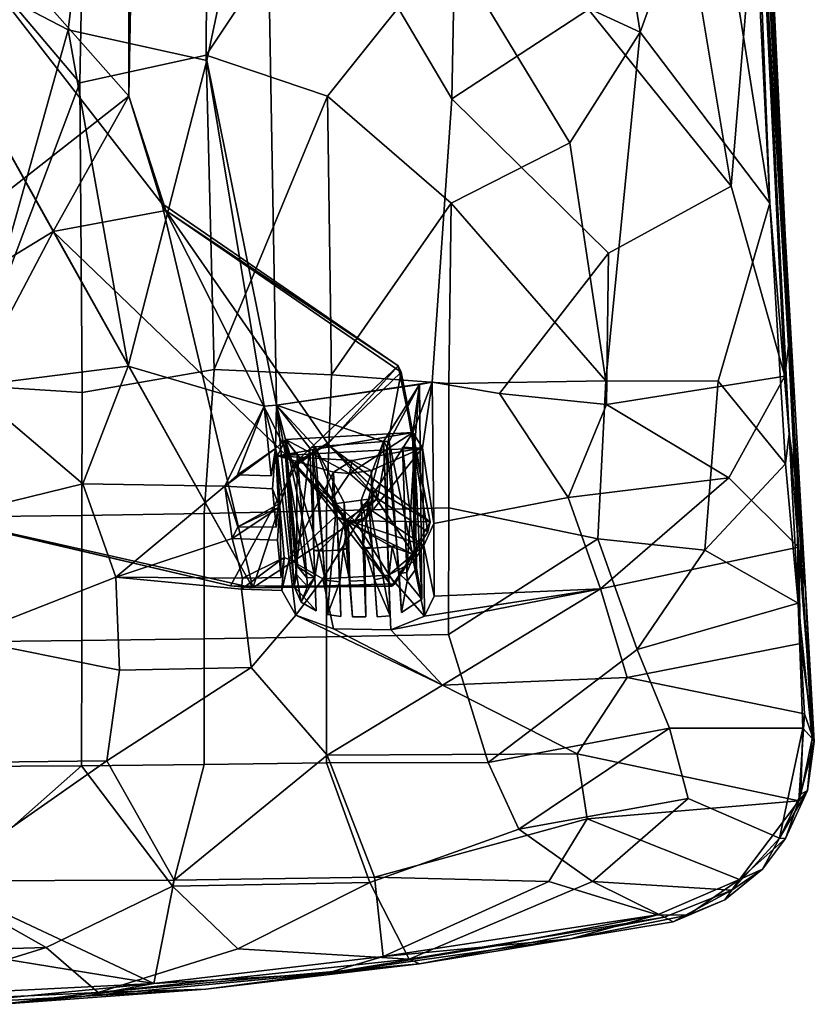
# Model space of a CAD drawing. Header units: millimetres. Extents: x -31 to 2906, y -30 to 542.
# Tile 22 of 54: x 908 to 1072, y 6 to 209. Entities that reach past the tile are written whole.
import ezdxf

# ---------------------------------------------------------------- set-up
doc = ezdxf.new("R2010")
doc.units = ezdxf.units.MM
doc.layers.add('Layer 01', color=7, linetype='Continuous', true_color=0x000000)

msp = doc.modelspace()

# ---------------------------------------------------------------- linework, layer by layer
at = {"layer": 'Layer 01'}
for points in [[(1056.64, 315.62, 450.3), (1067.98, 111.88, 457.97), (1057.32, 320.74, 448.92)], [(1057.32, 320.74, 448.92), (1067.98, 111.88, 457.97), (1065.52, 164.3, 453.43)], [(1065.52, 164.3, 453.43), (1058.45, 312.45, 445.5), (1057.32, 320.74, 448.92)], [(1056.64, 315.62, 450.3), (1055.44, 311.35, 450.59), (1062.42, 170.83, 457.17)], [(1066.39, 123.46, 459.01), (1056.64, 315.62, 450.3), (1062.42, 170.83, 457.17)], [(1056.64, 315.62, 450.3), (1066.39, 123.46, 459.01), (1067.98, 111.88, 457.97)], [(1058.45, 312.45, 445.5), (1066.25, 141.55, 452.79), (1057.29, 312.72, 443.83)], [(1060.15, 243.03, 447.18), (1057.29, 312.72, 443.83), (1066.25, 141.55, 452.79)], [(1058.45, 312.45, 445.5), (1065.52, 164.3, 453.43), (1066.25, 141.55, 452.79)], [(1055.44, 311.35, 450.59), (1050.38, 246.51, 451.81), (1062.42, 170.83, 457.17)], [(846.6, 287.93, 415.45), (887.37, 107.27, 415.46), (956.24, 91.82, 415.46)], [(846.6, 287.93, 415.45), (930.73, 192.85, 415.46), (930.73, 240.54, 415.46)], [(846.6, 287.93, 415.45), (956.24, 91.82, 415.46), (937.5, 170.76, 415.46)], [(937.5, 170.76, 415.46), (930.73, 192.85, 415.46), (846.6, 287.93, 415.45)], [(846.6, 287.93, 415.45), (915.22, 165.03, 410.46), (956.24, 91.82, 415.46)], [(915.22, 165.03, 410.46), (846.6, 287.93, 415.45), (956.24, 91.82, 415.46)], [(896.99, 217.57, 425.97), (926.2, 271.61, 423.79), (918.3, 206.42, 428.31)], [(946.78, 200.16, 431.36), (918.3, 206.42, 428.31), (926.2, 271.61, 423.79), (958.83, 257.15, 428.46)], [(996.89, 261.87, 440.68), (996.51, 224.14, 442.88), (1035.77, 205.98, 450.61), (1025.72, 268.96, 445.64)], [(1025.72, 268.96, 445.64), (1035.77, 205.98, 450.61), (1050.38, 246.51, 451.81)], [(946.78, 200.16, 431.36), (958.83, 257.15, 428.46), (961.08, 129.34, 438.33)], [(958.83, 257.15, 428.46), (997.97, 238.67, 435.34), (997.09, 192.26, 438.25)], [(958.83, 257.15, 428.46), (997.09, 192.26, 438.25), (993.04, 134.04, 441.64), (961.08, 129.34, 438.33)], [(931.81, 251.98, 410.46), (930.73, 192.85, 410.46), (825.06, 109.94, 410.46), (763.23, 253.8, 410.47)], [(930.73, 192.85, 415.46), (930.73, 192.85, 410.46), (931.81, 251.98, 410.46)], [(930.73, 192.85, 415.46), (931.81, 251.98, 410.46), (930.73, 240.54, 415.46)], [(896.41, 224.27, 432.15), (920.68, 195.57, 436.08), (921.68, 250.05, 431.92)], [(946.86, 243.72, 434.83), (921.68, 250.05, 431.92), (920.68, 195.57, 436.08), (946.64, 201.25, 437.97)], [(1050.38, 246.51, 451.81), (1035.77, 205.98, 450.61), (1062.42, 170.83, 457.17)], [(946.64, 201.25, 437.97), (972.41, 240.04, 438.27), (946.86, 243.72, 434.83)], [(1054.43, 174.34, 448.8), (1045.75, 226.61, 444.81), (1060.15, 243.03, 447.18)], [(1060.15, 243.03, 447.18), (1065.45, 135.32, 452.33), (1054.43, 174.34, 448.8)], [(1060.15, 243.03, 447.18), (1066.25, 141.55, 452.79), (1065.45, 135.32, 452.33)], [(972.41, 240.04, 438.27), (946.64, 201.25, 437.97), (971.53, 192.85, 441.39), (996.51, 224.14, 442.88)], [(997.09, 192.26, 438.25), (997.97, 238.67, 435.34), (1025.15, 210.65, 441.67)], [(1045.75, 226.61, 444.81), (1054.43, 174.34, 448.8), (1025.15, 210.65, 441.67)], [(896.41, 224.27, 432.15), (869.85, 195.42, 433.52), (897.28, 133.42, 439.98), (920.68, 195.57, 436.08)], [(996.51, 224.14, 442.88), (971.53, 192.85, 441.39), (996.95, 170.84, 446.29), (1021.34, 183.2, 449.25)], [(996.51, 224.14, 442.88), (1021.34, 183.2, 449.25), (1035.77, 205.98, 450.61)], [(897.76, 133.19, 433.59), (869.93, 195.71, 426.84), (896.99, 217.57, 425.97), (918.3, 206.42, 428.31)], [(1029.25, 160.55, 445.09), (997.09, 192.26, 438.25), (1025.15, 210.65, 441.67), (1054.43, 174.34, 448.8)], [(897.76, 133.19, 433.59), (918.3, 206.42, 428.31), (930.62, 137.36, 435.15)], [(918.3, 206.42, 428.31), (946.78, 200.16, 431.36), (930.62, 137.36, 435.15)], [(1021.34, 183.2, 449.25), (1028.72, 134.32, 452.9), (1035.77, 205.98, 450.61)], [(1035.77, 205.98, 450.61), (1028.72, 134.32, 452.9), (1051.78, 134.28, 456.59), (1062.42, 170.83, 457.17)], [(920.68, 195.57, 436.08), (921.13, 131.95, 441.42), (948.28, 136.66, 443.16), (946.64, 201.25, 437.97)], [(948.28, 136.66, 443.16), (971.53, 192.85, 441.39), (946.64, 201.25, 437.97)], [(946.78, 200.16, 431.36), (958.57, 129.11, 438.22), (930.62, 137.36, 435.15)], [(961.08, 129.34, 438.33), (958.57, 129.11, 438.22), (946.78, 200.16, 431.36)], [(897.28, 133.42, 439.98), (921.13, 131.95, 441.42), (920.68, 195.57, 436.08)], [(930.73, 192.85, 410.46), (915.22, 165.03, 410.46), (825.06, 109.94, 410.46)], [(938.34, 169.31, 410.5), (915.22, 165.03, 410.46), (930.73, 192.85, 410.46)], [(930.73, 192.85, 410.46), (930.73, 192.85, 415.46), (937.5, 170.76, 415.46)], [(930.73, 192.85, 410.46), (937.5, 170.76, 415.46), (938.34, 169.31, 410.5)], [(948.28, 136.66, 443.16), (972.38, 135.6, 445.59), (971.53, 192.85, 441.39)], [(972.38, 135.6, 445.59), (996.95, 170.84, 446.29), (971.53, 192.85, 441.39)], [(1006.9, 131.73, 443.51), (993.04, 134.04, 441.64), (997.09, 192.26, 438.25), (1029.25, 160.55, 445.09)], [(1028.72, 134.32, 452.9), (1021.34, 183.2, 449.25), (996.95, 170.84, 446.29)], [(1065.45, 135.32, 452.33), (1028.82, 129.5, 446.63), (1029.25, 160.55, 445.09), (1054.43, 174.34, 448.8)], [(938.34, 169.31, 410.5), (937.5, 170.76, 415.46), (986.09, 137.4, 415.39)], [(986.09, 137.4, 415.39), (937.5, 170.76, 415.46), (964.51, 117.17, 415.45)], [(964.51, 117.17, 415.45), (937.5, 170.76, 415.46), (956.24, 91.82, 415.46)], [(972.38, 135.6, 445.59), (996.49, 133.77, 448.5), (996.95, 170.84, 446.29)], [(996.95, 170.84, 446.29), (996.49, 133.77, 448.5), (1028.72, 134.32, 452.9)], [(1065.62, 117.26, 459.22), (1062.42, 170.83, 457.17), (1051.78, 134.28, 456.59)], [(1066.39, 123.46, 459.01), (1062.42, 170.83, 457.17), (1065.62, 117.26, 459.22)], [(971.55, 121.52, 410.46), (965.21, 117.04, 410.46), (915.22, 165.03, 410.46), (938.34, 169.31, 410.5)], [(938.34, 169.31, 410.5), (986.09, 137.4, 415.39), (986.68, 136.14, 410.45)], [(971.55, 121.52, 410.46), (938.34, 169.31, 410.5), (986.68, 136.14, 410.45)], [(885.05, 107.76, 410.46), (825.06, 109.94, 410.46), (915.22, 165.03, 410.46)], [(915.22, 165.03, 410.46), (965.21, 117.04, 410.46), (951.61, 92.22, 410.46), (885.05, 107.76, 410.46)], [(1065.52, 164.3, 453.43), (1067.98, 111.88, 457.97), (1069.73, 91.65, 455.47)], [(1066.25, 141.55, 452.79), (1065.52, 164.3, 453.43), (1069.73, 91.65, 455.47)], [(1029.25, 160.55, 445.09), (1028.82, 129.5, 446.63), (1006.9, 131.73, 443.51)], [(1065.45, 135.32, 452.33), (1066.25, 141.55, 452.79), (1068.26, 100.17, 453.11)], [(1069.73, 91.65, 455.47), (1068.26, 100.17, 453.11), (1066.25, 141.55, 452.79)], [(897.76, 133.19, 433.59), (930.62, 137.36, 435.15), (921.28, 113.16, 436.38)], [(948.28, 136.66, 443.16), (921.13, 131.95, 441.42), (921.09, 106.69, 443.05), (946.25, 107.11, 444.77)], [(950.44, 112.73, 438.47), (921.28, 113.16, 436.38), (930.62, 137.36, 435.15), (958.57, 129.11, 438.22)], [(972.38, 135.6, 445.59), (948.28, 136.66, 443.16), (946.25, 107.11, 444.77), (971.37, 107.63, 446.96)], [(986.09, 137.4, 415.39), (964.51, 117.17, 415.45), (971.56, 121.27, 415.46)], [(996.49, 133.77, 448.5), (972.38, 135.6, 445.59), (971.37, 107.63, 446.96), (996.44, 108.24, 449.6)], [(986.68, 136.14, 410.45), (981.85, 110.17, 410.45), (971.55, 121.52, 410.46)], [(971.56, 121.27, 415.46), (992.66, 105.35, 415.38), (986.09, 137.4, 415.39)], [(992.15, 103.29, 410.46), (981.85, 110.17, 410.45), (986.68, 136.14, 410.45)], [(986.68, 136.14, 410.45), (986.09, 137.4, 415.39), (992.66, 105.35, 415.38)], [(986.68, 136.14, 410.45), (992.66, 105.35, 415.38), (992.15, 103.29, 410.46)], [(993.04, 134.04, 441.64), (990.47, 133.61, 441.31), (961.08, 129.34, 438.33)], [(990.47, 133.61, 441.31), (983.08, 121.86, 441.15), (961.08, 129.34, 438.33)], [(990.47, 133.61, 441.31), (984.2, 121.9, 441.36), (983.08, 121.86, 441.15)], [(990.91, 89.5, 443.2), (984.2, 121.9, 441.36), (990.47, 133.61, 441.31)], [(989.04, 123.75, 430.7), (993.04, 134.04, 441.64), (991.08, 120.55, 427.12)], [(990.47, 133.61, 441.31), (993.04, 134.04, 441.64), (989.04, 123.75, 430.7)], [(989.04, 123.75, 430.7), (989.4, 120.57, 433.15), (990.47, 133.61, 441.31)], [(989.4, 120.57, 433.15), (990.91, 89.5, 443.2), (990.47, 133.61, 441.31)], [(993.04, 134.04, 441.64), (993.37, 105.03, 442.99), (991.08, 120.55, 427.12)], [(993.37, 105.03, 442.99), (993.04, 134.04, 441.64), (1006.9, 131.73, 443.51), (1021, 110.37, 446.18)], [(1028.72, 134.32, 452.9), (996.49, 133.77, 448.5), (996.44, 108.24, 449.6), (1027.07, 101.91, 453.49)], [(1051.78, 134.28, 456.59), (1028.72, 134.32, 452.9), (1027.07, 101.91, 453.49), (1049.04, 99.53, 456.59)], [(1028.82, 129.5, 446.63), (1065.45, 135.32, 452.33), (1054, 114.39, 450.87)], [(1051.78, 134.28, 456.59), (1049.04, 99.53, 456.59), (1065.62, 117.26, 459.22)], [(1065.45, 135.32, 452.33), (1068.26, 100.17, 453.11), (1054, 114.39, 450.87)], [(921.13, 131.95, 441.42), (897.28, 133.42, 439.98), (895.91, 106.39, 441.81), (921.09, 106.69, 443.05)], [(896.14, 107.03, 435.44), (897.76, 133.19, 433.59), (921.28, 113.16, 436.38)], [(1021, 110.37, 446.18), (1006.9, 131.73, 443.51), (1028.82, 129.5, 446.63)], [(1021, 110.37, 446.18), (1028.82, 129.5, 446.63), (1054, 114.39, 450.87)], [(958.57, 129.11, 438.22), (953.05, 115.06, 438.58), (950.44, 112.73, 438.47)], [(953.05, 115.06, 438.58), (958.57, 129.11, 438.22), (959.95, 114.85, 439.19)], [(960.85, 120.47, 429.43), (958.57, 129.11, 438.22), (961.08, 129.34, 438.33)], [(958.57, 129.11, 438.22), (960.85, 120.47, 429.43), (959.95, 114.85, 439.19)], [(961.08, 129.34, 438.33), (962.93, 122.3, 430.64), (960.85, 120.47, 429.43)], [(961.08, 129.34, 438.33), (964.71, 92.07, 440.58), (962.93, 119.17, 433.1)], [(962.93, 119.17, 433.1), (962.93, 122.3, 430.64), (961.08, 129.34, 438.33)], [(969.04, 120.77, 439.74), (961.08, 129.34, 438.33), (983.08, 121.86, 441.15)], [(961.08, 129.34, 438.33), (967.93, 120.53, 439.72), (964.71, 92.07, 440.58)], [(969.04, 120.77, 439.74), (967.93, 120.53, 439.72), (961.08, 129.34, 438.33)], [(989.04, 123.75, 430.7), (961.28, 118.9, 427.05), (962.93, 122.3, 430.64)], [(989.04, 123.75, 430.7), (991.08, 120.55, 427.12), (961.28, 118.9, 427.05)], [(989.04, 123.75, 430.7), (962.93, 122.3, 430.64), (976.04, 115.27, 431.13)], [(989.04, 123.75, 430.7), (976.04, 115.27, 431.13), (980.92, 111.03, 431.42)], [(989.37, 98.58, 432.32), (989.04, 123.75, 430.7), (980.92, 111.03, 431.42)], [(989.37, 98.58, 432.32), (989.4, 120.57, 433.15), (989.04, 123.75, 430.7)], [(1066.39, 123.46, 459.01), (1065.62, 117.26, 459.22), (1068.21, 88.66, 459.11)], [(1066.39, 123.46, 459.01), (1068.21, 88.66, 459.11), (1067.98, 111.88, 457.97)], [(961.28, 118.9, 427.05), (960.85, 120.47, 429.43), (962.93, 122.3, 430.64)], [(962.93, 119.17, 433.1), (965.45, 96.15, 432.6), (962.93, 122.3, 430.64)], [(975.8, 105.28, 431.71), (972.54, 110.06, 431.42), (962.93, 122.3, 430.64)], [(969.75, 99.36, 432.02), (975.8, 105.28, 431.71), (962.93, 122.3, 430.64)], [(976.04, 115.27, 431.13), (962.93, 122.3, 430.64), (972.54, 110.06, 431.42)], [(968.96, 93.96, 432.33), (969.75, 99.36, 432.02), (962.93, 122.3, 430.64)], [(968.96, 93.96, 432.33), (962.93, 122.3, 430.64), (965.45, 96.15, 432.6)], [(971.55, 121.52, 410.46), (971.56, 121.27, 415.46), (964.51, 117.17, 415.45)], [(971.55, 121.52, 410.46), (964.51, 117.17, 415.45), (965.21, 117.04, 410.46)], [(969.04, 120.77, 439.74), (983.08, 121.86, 441.15), (978.47, 109.84, 441.23), (974.95, 109.36, 440.88)], [(971.55, 121.52, 410.46), (981.85, 110.17, 410.45), (981.41, 111.92, 415.44)], [(971.55, 121.52, 410.46), (981.41, 111.92, 415.44), (971.56, 121.27, 415.46)], [(979.99, 110.04, 441.37), (978.47, 109.84, 441.23), (983.08, 121.86, 441.15)], [(979.99, 110.04, 441.37), (983.08, 121.86, 441.15), (984.44, 86.05, 442.45)], [(984.2, 121.9, 441.36), (983.73, 120.75, 435.61), (983.08, 121.86, 441.15)], [(983.92, 100.33, 436.27), (983.08, 121.86, 441.15), (983.73, 120.75, 435.61)], [(983.08, 121.86, 441.15), (983.92, 100.33, 436.27), (984.44, 86.05, 442.45)], [(984.2, 121.9, 441.36), (985.77, 100.43, 436.28), (983.73, 120.75, 435.61)], [(984.2, 121.9, 441.36), (986.76, 86.75, 442.56), (985.77, 100.43, 436.28)], [(986.76, 86.75, 442.56), (984.2, 121.9, 441.36), (990.91, 89.5, 443.2)], [(950.44, 112.73, 438.47), (953.05, 115.06, 438.58), (960.85, 120.47, 429.43)], [(960.85, 120.47, 429.43), (960.22, 112.16, 439.36), (950.44, 112.73, 438.47)], [(959.95, 114.85, 439.19), (960.85, 120.47, 429.43), (953.05, 115.06, 438.58)], [(961.48, 109.01, 432.94), (960.22, 112.16, 439.36), (960.85, 120.47, 429.43)], [(961.48, 109.01, 432.94), (960.85, 120.47, 429.43), (961.28, 118.9, 427.05)], [(961.28, 118.9, 427.05), (991.08, 120.55, 427.12), (976.64, 117.99, 427.17)], [(965.2, 94.56, 435.4), (965.32, 119.48, 433.35), (962.93, 119.17, 433.1)], [(967.31, 93.84, 433.51), (962.93, 119.17, 433.1), (965.32, 119.48, 433.35)], [(964.71, 92.07, 440.58), (967.93, 120.53, 439.72), (969.2, 87.07, 440.9)], [(967.44, 92.1, 435.58), (965.32, 119.48, 433.35), (965.2, 94.56, 435.4)], [(967.44, 92.1, 435.58), (967.31, 93.84, 433.51), (965.32, 119.48, 433.35)], [(967.93, 120.53, 439.72), (969.04, 120.77, 439.74), (968.54, 119.94, 435.58)], [(967.93, 120.53, 439.72), (968.54, 119.94, 435.58), (968.74, 99.49, 436.24)], [(969.2, 87.07, 440.9), (967.93, 120.53, 439.72), (968.74, 99.49, 436.24)], [(968.54, 119.94, 435.58), (969.04, 120.77, 439.74), (970.6, 99.59, 436.24)], [(970.6, 99.59, 436.24), (968.74, 99.49, 436.24), (968.54, 119.94, 435.58)], [(969.04, 120.77, 439.74), (971.56, 86.31, 441.18), (970.6, 99.59, 436.24)], [(974.95, 109.36, 440.88), (973.42, 109.17, 440.75), (969.04, 120.77, 439.74)], [(969.04, 120.77, 439.74), (973.42, 109.17, 440.75), (971.56, 86.31, 441.18)], [(992.66, 105.35, 415.38), (971.56, 121.27, 415.46), (981.41, 111.92, 415.44)], [(980.52, 115.95, 427.29), (976.64, 117.99, 427.17), (991.08, 120.55, 427.12)], [(980.52, 115.95, 427.29), (991.08, 120.55, 427.12), (980.74, 107.65, 427.71)], [(980.74, 107.65, 427.71), (991.08, 120.55, 427.12), (991.3, 100.49, 428.12)], [(983.73, 120.75, 435.61), (985.77, 100.43, 436.28), (983.92, 100.33, 436.27)], [(987.89, 93.21, 435.63), (986.96, 120.68, 433.4), (987.83, 94.98, 433.56)], [(989.84, 95.83, 435.47), (989.4, 120.57, 433.15), (986.96, 120.68, 433.4)], [(989.84, 95.83, 435.47), (986.96, 120.68, 433.4), (987.89, 93.21, 435.63)], [(989.4, 120.57, 433.15), (987.83, 94.98, 433.56), (986.96, 120.68, 433.4)], [(989.4, 120.57, 433.15), (989.37, 98.58, 432.32), (987.83, 94.98, 433.56)], [(989.4, 120.57, 433.15), (989.84, 95.83, 435.47), (990.91, 89.5, 443.2)], [(991.3, 100.49, 428.12), (991.08, 120.55, 427.12), (993.37, 105.03, 442.99)], [(961.78, 108.42, 431.25), (961.48, 109.01, 432.94), (961.28, 118.9, 427.05)], [(961.28, 118.9, 427.05), (963.69, 97.65, 428.12), (962.67, 98.05, 432.65), (961.78, 108.42, 431.25)], [(961.28, 118.9, 427.05), (972.77, 115.6, 427.27), (963.69, 97.65, 428.12)], [(972.77, 115.6, 427.27), (961.28, 118.9, 427.05), (976.64, 117.99, 427.17)], [(962.93, 119.17, 433.1), (967.31, 93.84, 433.51), (965.45, 96.15, 432.6)], [(965.2, 94.56, 435.4), (962.93, 119.17, 433.1), (964.71, 92.07, 440.58)], [(976.64, 117.99, 427.17), (976.04, 115.27, 431.13), (972.77, 115.6, 427.27)], [(980.52, 115.95, 427.29), (976.04, 115.27, 431.13), (976.64, 117.99, 427.17)], [(951.61, 92.22, 410.46), (965.21, 117.04, 410.46), (984.73, 92.17, 410.48)], [(977.14, 105.57, 415.46), (964.51, 117.17, 415.45), (956.24, 91.82, 415.46)], [(973.21, 106.48, 427.72), (963.69, 97.65, 428.12), (972.77, 115.6, 427.27)], [(975.4, 105.69, 410.47), (965.21, 117.04, 410.46), (964.51, 117.17, 415.45)], [(975.4, 105.69, 410.47), (964.51, 117.17, 415.45), (977.14, 105.57, 415.46)], [(984.73, 92.17, 410.48), (965.21, 117.04, 410.46), (975.4, 105.69, 410.47)], [(972.77, 115.6, 427.27), (976.04, 115.27, 431.13), (972.54, 110.06, 431.42)], [(972.54, 110.06, 431.42), (973.21, 106.48, 427.72), (972.77, 115.6, 427.27)], [(980.52, 115.95, 427.29), (980.92, 111.03, 431.42), (976.04, 115.27, 431.13)], [(980.92, 111.03, 431.42), (980.52, 115.95, 427.29), (980.74, 107.65, 427.71)], [(1049.04, 99.53, 456.59), (1068.21, 88.66, 459.11), (1065.62, 117.26, 459.22)], [(1021, 110.37, 446.18), (1054, 114.39, 450.87), (1027.6, 91.59, 447.12)], [(1054, 114.39, 450.87), (1068.26, 100.17, 453.11), (1027.6, 91.59, 447.12)], [(928.09, 94.03, 437.58), (896.1, 81.5, 436.23), (896.14, 107.03, 435.44), (921.28, 113.16, 436.38)], [(928.09, 94.03, 437.58), (921.28, 113.16, 436.38), (950.44, 112.73, 438.47)], [(950.44, 112.73, 438.47), (951.95, 101.98, 439.08), (928.09, 94.03, 437.58)], [(960.22, 112.16, 439.36), (961, 104.27, 439.76), (953.11, 104.35, 439.09), (950.44, 112.73, 438.47)], [(953.11, 104.35, 439.09), (951.95, 101.98, 439.08), (950.44, 112.73, 438.47)], [(960.22, 112.16, 439.36), (961.48, 109.01, 432.94), (961, 104.27, 439.76)], [(981.41, 111.92, 415.44), (977.14, 105.57, 415.46), (992.66, 105.35, 415.38)], [(981.41, 111.92, 415.44), (981.85, 110.17, 410.45), (977.14, 105.57, 415.46)], [(1068.21, 88.66, 459.11), (1071.12, 60.83, 456.44), (1067.98, 111.88, 457.97)], [(1069.73, 91.65, 455.47), (1067.98, 111.88, 457.97), (1071.12, 60.83, 456.44)], [(972.54, 110.06, 431.42), (975.8, 105.28, 431.71), (973.21, 106.48, 427.72)], [(973.42, 109.17, 440.75), (974.95, 109.36, 440.88), (974.99, 105.43, 436.1)], [(978.47, 109.84, 441.23), (979.39, 85.86, 441.82), (976.67, 85.86, 441.62), (974.95, 109.36, 440.88)], [(974.99, 105.43, 436.1), (974.95, 109.36, 440.88), (976.67, 85.86, 441.62)], [(981.85, 110.17, 410.45), (992.15, 103.29, 410.46), (984.73, 92.17, 410.48), (975.4, 105.69, 410.47)], [(975.4, 105.69, 410.47), (977.14, 105.57, 415.46), (981.85, 110.17, 410.45)], [(979.51, 106.16, 430.86), (975.8, 105.28, 431.71), (980.92, 111.03, 431.42)], [(989.37, 98.58, 432.32), (980.92, 111.03, 431.42), (975.8, 105.28, 431.71)], [(979.99, 110.04, 441.37), (979.49, 105.65, 436.1), (978.47, 109.84, 441.23)], [(978.47, 109.84, 441.23), (979.49, 105.65, 436.1), (978.86, 100.05, 436.26)], [(979.39, 85.86, 441.82), (978.47, 109.84, 441.23), (978.86, 100.05, 436.26)], [(979.49, 105.65, 436.1), (979.99, 110.04, 441.37), (980.72, 100.15, 436.27)], [(980.92, 111.03, 431.42), (980.74, 107.65, 427.71), (979.51, 106.16, 430.86)], [(981.75, 85.85, 442.05), (980.72, 100.15, 436.27), (979.99, 110.04, 441.37)], [(981.75, 85.85, 442.05), (979.99, 110.04, 441.37), (984.44, 86.05, 442.45)], [(1027.6, 91.59, 447.12), (993.47, 90.11, 443.18), (993.37, 105.03, 442.99), (1021, 110.37, 446.18)], [(951.61, 92.22, 410.46), (887.37, 107.27, 415.46), (885.05, 107.76, 410.46)], [(951.61, 92.22, 410.46), (956.24, 91.82, 415.46), (887.37, 107.27, 415.46)], [(971.37, 107.63, 446.96), (946.25, 107.11, 444.77), (946.21, 81.32, 445.21), (971.33, 81.73, 447.23)], [(951.95, 101.98, 439.08), (953.11, 104.35, 439.09), (961.78, 108.42, 431.25)], [(961.27, 101.62, 439.87), (951.95, 101.98, 439.08), (961.78, 108.42, 431.25)], [(961, 104.27, 439.76), (961.48, 109.01, 432.94), (953.11, 104.35, 439.09)], [(961.78, 108.42, 431.25), (953.11, 104.35, 439.09), (961.48, 109.01, 432.94)], [(962.05, 93.91, 440.13), (961.27, 101.62, 439.87), (961.78, 108.42, 431.25)], [(962.05, 93.91, 440.13), (961.78, 108.42, 431.25), (962.67, 98.05, 432.65)], [(996.44, 108.24, 449.6), (971.37, 107.63, 446.96), (971.33, 81.73, 447.23), (996.4, 82.22, 449.67)], [(971.56, 86.31, 441.18), (973.42, 109.17, 440.75), (974.31, 85.95, 441.36)], [(974.99, 105.43, 436.1), (973.8, 99.77, 436.25), (973.42, 109.17, 440.75)], [(973.8, 99.77, 436.25), (974.31, 85.95, 441.36), (973.42, 109.17, 440.75)], [(979.51, 106.16, 430.86), (980.74, 107.65, 427.71), (977.62, 105.01, 427.82)], [(980.74, 107.65, 427.71), (991.3, 100.49, 428.12), (977.62, 105.01, 427.82)], [(996.44, 108.24, 449.6), (996.4, 82.22, 449.67), (1027.07, 101.91, 453.49)], [(921.09, 106.69, 443.05), (895.91, 106.39, 441.81), (895.89, 80.74, 442.47), (921.07, 80.98, 443.62)], [(946.25, 107.11, 444.77), (921.09, 106.69, 443.05), (921.07, 80.98, 443.62), (946.21, 81.32, 445.21)], [(977.14, 105.57, 415.46), (956.24, 91.82, 415.46), (985.38, 92.6, 415.46)], [(963.69, 97.65, 428.12), (973.21, 106.48, 427.72), (977.62, 105.01, 427.82), (970.56, 93.67, 428.36)], [(969.75, 99.36, 432.02), (974.75, 99.65, 432.03), (975.8, 105.28, 431.71)], [(975.8, 105.28, 431.71), (977.62, 105.01, 427.82), (973.21, 106.48, 427.72)], [(974.99, 105.43, 436.1), (975.65, 99.87, 436.25), (973.8, 99.77, 436.25)], [(976.15, 93.19, 432.42), (975.8, 105.28, 431.71), (974.75, 99.65, 432.03)], [(974.99, 105.43, 436.1), (976.67, 85.86, 441.62), (975.65, 99.87, 436.25)], [(975.8, 105.28, 431.71), (979.51, 106.16, 430.86), (977.62, 105.01, 427.82)], [(975.8, 105.28, 431.71), (979.23, 99.92, 432.04), (984.82, 100.21, 432.06)], [(989.37, 98.58, 432.32), (975.8, 105.28, 431.71), (984.82, 100.21, 432.06)], [(975.8, 105.28, 431.71), (976.15, 93.19, 432.42), (979.13, 93.35, 432.43), (979.23, 99.92, 432.04)], [(977.14, 105.57, 415.46), (985.38, 92.6, 415.46), (992.66, 105.35, 415.38)], [(978.86, 100.05, 436.26), (979.49, 105.65, 436.1), (980.72, 100.15, 436.27)], [(985.38, 92.6, 415.46), (992.15, 103.29, 410.46), (992.66, 105.35, 415.38)], [(970.56, 93.67, 428.36), (977.62, 105.01, 427.82), (991.3, 100.49, 428.12), (984.08, 94.39, 428.39)], [(985.38, 92.6, 415.46), (984.73, 92.17, 410.48), (992.15, 103.29, 410.46)], [(991.3, 100.49, 428.12), (993.37, 105.03, 442.99), (993.47, 90.11, 443.18)], [(928.09, 94.03, 437.58), (951.95, 101.98, 439.08), (954.1, 93.8, 439.45)], [(962.05, 93.91, 440.13), (954.1, 93.8, 439.45), (951.95, 101.98, 439.08), (961.27, 101.62, 439.87)], [(996.4, 82.22, 449.67), (1004.57, 55.96, 448.97), (1035.14, 79.16, 454.07), (1027.07, 101.91, 453.49)], [(1027.07, 101.91, 453.49), (1035.14, 79.16, 454.07), (1049.04, 99.53, 456.59)], [(969.75, 99.36, 432.02), (968.74, 99.49, 436.24), (970.6, 99.59, 436.24)], [(968.96, 93.96, 432.33), (969.2, 87.07, 440.9), (968.74, 99.49, 436.24)], [(968.96, 93.96, 432.33), (968.74, 99.49, 436.24), (969.75, 99.36, 432.02)], [(969.75, 99.36, 432.02), (971.06, 93.37, 432.38), (974.07, 93.05, 432.42), (974.75, 99.65, 432.03)], [(971.06, 93.37, 432.38), (969.75, 99.36, 432.02), (970.6, 99.59, 436.24)], [(970.6, 99.59, 436.24), (971.56, 86.31, 441.18), (971.06, 93.37, 432.38)], [(974.75, 99.65, 432.03), (973.8, 99.77, 436.25), (975.65, 99.87, 436.25)], [(974.07, 93.05, 432.42), (974.31, 85.95, 441.36), (973.8, 99.77, 436.25)], [(974.07, 93.05, 432.42), (973.8, 99.77, 436.25), (974.75, 99.65, 432.03)], [(974.75, 99.65, 432.03), (975.65, 99.87, 436.25), (976.15, 93.19, 432.42)], [(976.67, 85.86, 441.62), (976.15, 93.19, 432.42), (975.65, 99.87, 436.25)], [(978.86, 100.05, 436.26), (980.72, 100.15, 436.27), (979.23, 99.92, 432.04)], [(979.23, 99.92, 432.04), (979.39, 85.86, 441.82), (978.86, 100.05, 436.26)], [(979.39, 85.86, 441.82), (979.23, 99.92, 432.04), (979.13, 93.35, 432.43)], [(981.21, 93.44, 432.43), (984.17, 94.12, 432.41), (984.82, 100.21, 432.06), (979.23, 99.92, 432.04)], [(979.23, 99.92, 432.04), (980.72, 100.15, 436.27), (981.21, 93.44, 432.43)], [(980.72, 100.15, 436.27), (981.75, 85.85, 442.05), (981.21, 93.44, 432.43)], [(984.82, 100.21, 432.06), (983.92, 100.33, 436.27), (985.77, 100.43, 436.28)], [(984.82, 100.21, 432.06), (984.17, 94.12, 432.41), (983.92, 100.33, 436.27)], [(983.92, 100.33, 436.27), (984.17, 94.12, 432.41), (984.44, 86.05, 442.45)], [(989.18, 97.18, 428.27), (984.08, 94.39, 428.39), (991.3, 100.49, 428.12)], [(984.82, 100.21, 432.06), (985.77, 100.43, 436.28), (986.25, 94.77, 432.38)], [(989.37, 98.58, 432.32), (984.82, 100.21, 432.06), (986.25, 94.77, 432.38)], [(986.25, 94.77, 432.38), (985.77, 100.43, 436.28), (986.76, 86.75, 442.56)], [(991.3, 100.49, 428.12), (991.47, 86.02, 442.93), (989.18, 97.18, 428.27)], [(991.3, 100.49, 428.12), (993.47, 90.11, 443.18), (991.47, 86.02, 442.93)], [(1033.1, 73.42, 447.18), (1027.6, 91.59, 447.12), (1068.26, 100.17, 453.11), (1068.71, 80.38, 452.47)], [(1049.04, 99.53, 456.59), (1035.14, 79.16, 454.07), (1068.21, 88.66, 459.11)], [(1068.26, 100.17, 453.11), (1071.53, 60.26, 452.08), (1068.71, 80.38, 452.47)], [(1071.53, 60.26, 452.08), (1068.26, 100.17, 453.11), (1069.73, 91.65, 455.47)], [(953.89, 91.57, 439.49), (954.1, 93.8, 439.45), (962.67, 98.05, 432.65)], [(962.67, 98.05, 432.65), (962.16, 91.28, 440.17), (953.89, 91.57, 439.49)], [(962.05, 93.91, 440.13), (962.67, 98.05, 432.65), (954.1, 93.8, 439.45)], [(963.69, 97.65, 428.12), (962.16, 91.28, 440.17), (962.67, 98.05, 432.65)], [(963.69, 97.65, 428.12), (965.04, 86.18, 440.46), (962.16, 91.28, 440.17)], [(965.04, 86.18, 440.46), (963.69, 97.65, 428.12), (970.56, 93.67, 428.36)], [(991.47, 86.02, 442.93), (984.08, 94.39, 428.39), (989.18, 97.18, 428.27)], [(987.83, 94.98, 433.56), (989.37, 98.58, 432.32), (986.25, 94.77, 432.38)], [(968.96, 93.96, 432.33), (965.45, 96.15, 432.6), (967.31, 93.84, 433.51)], [(990.91, 89.5, 443.2), (989.84, 95.83, 435.47), (987.89, 93.21, 435.63)], [(928.09, 94.03, 437.58), (928.85, 74.89, 437.74), (896.1, 81.5, 436.23)], [(955.85, 75.44, 439.61), (928.85, 74.89, 437.74), (928.09, 94.03, 437.58), (953.89, 91.57, 439.49)], [(953.89, 91.57, 439.49), (928.09, 94.03, 437.58), (954.1, 93.8, 439.45)], [(964.71, 92.07, 440.58), (966.11, 88.88, 440.52), (965.2, 94.56, 435.4)], [(970.56, 93.67, 428.36), (972.79, 83.39, 441.09), (965.04, 86.18, 440.46)], [(966.11, 88.88, 440.52), (967.44, 92.1, 435.58), (965.2, 94.56, 435.4)], [(967.44, 92.1, 435.58), (966.11, 88.88, 440.52), (968.96, 93.96, 432.33)], [(969.2, 87.07, 440.9), (968.96, 93.96, 432.33), (966.11, 88.88, 440.52)], [(967.31, 93.84, 433.51), (967.44, 92.1, 435.58), (968.96, 93.96, 432.33)], [(972.79, 83.39, 441.09), (970.56, 93.67, 428.36), (984.08, 94.39, 428.39), (984.53, 83.17, 442.19)], [(974.07, 93.05, 432.42), (971.06, 93.37, 432.38), (971.56, 86.31, 441.18)], [(971.56, 86.31, 441.18), (974.31, 85.95, 441.36), (974.07, 93.05, 432.42)], [(976.67, 85.86, 441.62), (979.39, 85.86, 441.82), (979.13, 93.35, 432.43), (976.15, 93.19, 432.42)], [(984.17, 94.12, 432.41), (981.21, 93.44, 432.43), (984.44, 86.05, 442.45)], [(981.21, 93.44, 432.43), (981.75, 85.85, 442.05), (984.44, 86.05, 442.45)], [(984.08, 94.39, 428.39), (991.47, 86.02, 442.93), (984.53, 83.17, 442.19)], [(987.89, 93.21, 435.63), (987.83, 94.98, 433.56), (986.25, 94.77, 432.38)], [(986.25, 94.77, 432.38), (986.76, 86.75, 442.56), (987.89, 93.21, 435.63)], [(986.76, 86.75, 442.56), (990.91, 89.5, 443.2), (987.89, 93.21, 435.63)], [(956.24, 91.82, 415.46), (951.61, 92.22, 410.46), (984.73, 92.17, 410.48)], [(955.85, 75.44, 439.61), (953.89, 91.57, 439.49), (962.16, 91.28, 440.17), (965.04, 86.18, 440.46)], [(956.24, 91.82, 415.46), (984.73, 92.17, 410.48), (985.38, 92.6, 415.46)], [(966.11, 88.88, 440.52), (964.71, 92.07, 440.58), (969.2, 87.07, 440.9)], [(984.53, 83.17, 442.19), (1027.6, 91.59, 447.12), (995.18, 71.8, 442.88)], [(1027.6, 91.59, 447.12), (984.53, 83.17, 442.19), (991.47, 86.02, 442.93)], [(991.47, 86.02, 442.93), (993.47, 90.11, 443.18), (1027.6, 91.59, 447.12)], [(1027.6, 91.59, 447.12), (1033.1, 73.42, 447.18), (995.18, 71.8, 442.88)], [(1071.12, 60.83, 456.44), (1071.53, 60.26, 452.08), (1069.73, 91.65, 455.47)], [(1069.15, 62.96, 457.56), (1068.21, 88.66, 459.11), (1035.14, 79.16, 454.07), (1041.81, 62.99, 453.82)], [(1071.12, 60.83, 456.44), (1068.21, 88.66, 459.11), (1069.15, 62.96, 457.56)], [(955.85, 75.44, 439.61), (965.04, 86.18, 440.46), (995.18, 71.8, 442.88), (971.45, 57.42, 439.79)], [(972.79, 83.39, 441.09), (995.18, 71.8, 442.88), (965.04, 86.18, 440.46)], [(972.79, 83.39, 441.09), (984.53, 83.17, 442.19), (995.18, 71.8, 442.88)], [(921.07, 80.98, 443.62), (895.89, 80.74, 442.47), (895.88, 55.08, 441.55), (921.05, 55.27, 442.6)], [(896.07, 55.96, 435.43), (896.1, 81.5, 436.23), (928.85, 74.89, 437.74), (926.22, 56.25, 436.72)], [(946.21, 81.32, 445.21), (921.07, 80.98, 443.62), (921.05, 55.27, 442.6), (946.19, 55.53, 444.08)], [(971.33, 81.73, 447.23), (946.21, 81.32, 445.21), (946.19, 55.53, 444.08), (971.31, 55.87, 445.96)], [(996.4, 82.22, 449.67), (971.33, 81.73, 447.23), (971.31, 55.87, 445.96), (1004.57, 55.96, 448.97)], [(1004.57, 55.96, 448.97), (1041.81, 62.99, 453.82), (1035.14, 79.16, 454.07)], [(1069.54, 65.93, 451.44), (1033.1, 73.42, 447.18), (1068.71, 80.38, 452.47)], [(1071.53, 60.26, 452.08), (1069.54, 65.93, 451.44), (1068.71, 80.38, 452.47)], [(926.22, 56.25, 436.72), (928.85, 74.89, 437.74), (955.85, 75.44, 439.61)], [(971.45, 57.42, 439.79), (940.09, 31.74, 434.88), (926.22, 56.25, 436.72), (955.85, 75.44, 439.61)], [(1022.83, 57.73, 444.8), (995.18, 71.8, 442.88), (1033.1, 73.42, 447.18)], [(1069.54, 65.93, 451.44), (1068.33, 48.08, 449.36), (1022.83, 57.73, 444.8), (1033.1, 73.42, 447.18)], [(1022.83, 57.73, 444.8), (971.45, 57.42, 439.79), (995.18, 71.8, 442.88)], [(1069.54, 65.93, 451.44), (1071.53, 60.26, 452.08), (1068.33, 48.08, 449.36)], [(1041.81, 62.99, 453.82), (1004.57, 55.96, 448.97), (1010.82, 42.23, 448.08)], [(1010.82, 42.23, 448.08), (1045.62, 48.51, 452.76), (1041.81, 62.99, 453.82)], [(1045.62, 48.51, 452.76), (1064.37, 40.35, 453.96), (1069.15, 62.96, 457.56), (1041.81, 62.99, 453.82)], [(1069.15, 62.96, 457.56), (1064.37, 40.35, 453.96), (1068.78, 49.39, 455.39)], [(1068.78, 49.39, 455.39), (1071.12, 60.83, 456.44), (1069.15, 62.96, 457.56)], [(1070.16, 50.15, 453.13), (1071.12, 60.83, 456.44), (1068.78, 49.39, 455.39)], [(1071.53, 60.26, 452.08), (1071.12, 60.83, 456.44), (1070.16, 50.15, 453.13)], [(1070.16, 50.15, 453.13), (1068.33, 48.08, 449.36), (1071.53, 60.26, 452.08)], [(971.45, 57.42, 439.79), (981.22, 32.4, 437.84), (940.09, 31.74, 434.88)], [(971.45, 57.42, 439.79), (1022.83, 57.73, 444.8), (1024.91, 44.36, 443.59), (981.22, 32.4, 437.84)], [(1068.33, 48.08, 449.36), (1024.91, 44.36, 443.59), (1022.83, 57.73, 444.8)], [(926.22, 56.25, 436.72), (940.09, 31.74, 434.88), (890.94, 31.63, 432.72)], [(896.07, 55.96, 435.43), (926.22, 56.25, 436.72), (890.94, 31.63, 432.72)], [(892.41, 29.98, 438.72), (913.75, 17.92, 437.57), (939.7, 30.54, 440.82), (921.05, 55.27, 442.6)], [(921.05, 55.27, 442.6), (895.88, 55.08, 441.55), (892.41, 29.98, 438.72)], [(946.19, 55.53, 444.08), (921.05, 55.27, 442.6), (939.7, 30.54, 440.82)], [(971.31, 55.87, 445.96), (946.19, 55.53, 444.08), (939.7, 30.54, 440.82), (980.24, 31.27, 443.77)], [(971.31, 55.87, 445.96), (980.24, 31.27, 443.77), (1010.82, 42.23, 448.08), (1004.57, 55.96, 448.97)], [(1070.16, 50.15, 453.13), (1068.78, 49.39, 455.39), (1064.37, 40.35, 453.96)], [(1070.16, 50.15, 453.13), (1064.37, 40.35, 453.96), (1065.62, 40.34, 449.21)], [(1070.16, 50.15, 453.13), (1065.62, 40.34, 449.21), (1068.33, 48.08, 449.36)], [(1010.82, 42.23, 448.08), (1025.98, 31.45, 448.03), (1045.62, 48.51, 452.76)], [(1024.91, 44.36, 443.59), (1068.33, 48.08, 449.36), (1056.18, 31.88, 445.31)], [(1064.37, 40.35, 453.96), (1045.62, 48.51, 452.76), (1025.98, 31.45, 448.03), (1054.59, 29.67, 450.97)], [(1068.33, 48.08, 449.36), (1065.62, 40.34, 449.21), (1056.18, 31.88, 445.31)], [(1024.91, 44.36, 443.59), (1017.02, 31.48, 440.93), (981.22, 32.4, 437.84)], [(1056.18, 31.88, 445.31), (1039.29, 24.63, 442.01), (1017.02, 31.48, 440.93), (1024.91, 44.36, 443.59)], [(980.24, 31.27, 443.77), (988.34, 15.52, 441.67), (1025.98, 31.45, 448.03), (1010.82, 42.23, 448.08)], [(1060.91, 34.04, 449.22), (1064.37, 40.35, 453.96), (1054.59, 29.67, 450.97)], [(1056.18, 31.88, 445.31), (1065.62, 40.34, 449.21), (1060.91, 34.04, 449.22)], [(1065.62, 40.34, 449.21), (1064.37, 40.35, 453.96), (1060.91, 34.04, 449.22)], [(935.88, 10.55, 431.16), (940.09, 31.74, 434.88), (981.22, 32.4, 437.84), (983, 16.05, 435.23)], [(983, 16.05, 435.23), (981.22, 32.4, 437.84), (1017.02, 31.48, 440.93)], [(1053.18, 27.74, 447.52), (1060.91, 34.04, 449.22), (1054.59, 29.67, 450.97)], [(1060.91, 34.04, 449.22), (1053.18, 27.74, 447.52), (1056.18, 31.88, 445.31)], [(890.94, 31.63, 432.72), (935.88, 10.55, 431.16), (883.06, 19.15, 430.67)], [(890.94, 31.63, 432.72), (940.09, 31.74, 434.88), (935.88, 10.55, 431.16)], [(913.75, 17.92, 437.57), (924.48, 8.67, 436.28), (953.12, 17.64, 439.58), (939.7, 30.54, 440.82)], [(980.24, 31.27, 443.77), (939.7, 30.54, 440.82), (953.12, 17.64, 439.58)], [(953.12, 17.64, 439.58), (988.34, 15.52, 441.67), (980.24, 31.27, 443.77)], [(1039.29, 24.63, 442.01), (983, 16.05, 435.23), (1017.02, 31.48, 440.93)], [(988.34, 15.52, 441.67), (1040.75, 24.18, 448.35), (1025.98, 31.45, 448.03)], [(1025.98, 31.45, 448.03), (1040.75, 24.18, 448.35), (1054.59, 29.67, 450.97)], [(1056.18, 31.88, 445.31), (1045.53, 24.53, 443.91), (1039.29, 24.63, 442.01)], [(1056.18, 31.88, 445.31), (1053.18, 27.74, 447.52), (1045.53, 24.53, 443.91)], [(878.96, 16.86, 436.37), (913.75, 17.92, 437.57), (892.41, 29.98, 438.72)], [(1042.52, 23.18, 447.12), (1054.59, 29.67, 450.97), (1040.75, 24.18, 448.35)], [(1053.18, 27.74, 447.52), (1054.59, 29.67, 450.97), (1042.52, 23.18, 447.12)], [(1053.18, 27.74, 447.52), (1042.52, 23.18, 447.12), (1045.53, 24.53, 443.91)], [(983, 16.05, 435.23), (1039.29, 24.63, 442.01), (1006.16, 18.23, 438.05)], [(1039.29, 24.63, 442.01), (1021.42, 19.67, 441.38), (1006.16, 18.23, 438.05)], [(1039.29, 24.63, 442.01), (1045.53, 24.53, 443.91), (1021.42, 19.67, 441.38)], [(1045.53, 24.53, 443.91), (1042.52, 23.18, 447.12), (1021.42, 19.67, 441.38)], [(1040.75, 24.18, 448.35), (988.34, 15.52, 441.67), (990.47, 14.54, 440.68)], [(990.47, 14.54, 440.68), (1042.52, 23.18, 447.12), (1040.75, 24.18, 448.35)], [(990.47, 14.54, 440.68), (1021.42, 19.67, 441.38), (1042.52, 23.18, 447.12)], [(891, 8.25, 428.96), (883.06, 19.15, 430.67), (935.88, 10.55, 431.16)], [(990.47, 14.54, 440.68), (971.2, 12.57, 435.01), (1021.42, 19.67, 441.38)], [(971.2, 12.57, 435.01), (1006.16, 18.23, 438.05), (1021.42, 19.67, 441.38)], [(983, 16.05, 435.23), (1006.16, 18.23, 438.05), (971.2, 12.57, 435.01)], [(876.63, 6.39, 434.38), (924.48, 8.67, 436.28), (913.75, 17.92, 437.57)], [(876.63, 6.39, 434.38), (913.75, 17.92, 437.57), (878.96, 16.86, 436.37)], [(953.12, 17.64, 439.58), (924.48, 8.67, 436.28), (988.34, 15.52, 441.67)], [(990.47, 14.54, 440.68), (988.34, 15.52, 441.67), (924.48, 8.67, 436.28)], [(990.47, 14.54, 440.68), (924.48, 8.67, 436.28), (946.56, 9.39, 436.29)], [(971.2, 12.57, 435.01), (935.88, 10.55, 431.16), (983, 16.05, 435.23)], [(946.56, 9.39, 436.29), (971.2, 12.57, 435.01), (990.47, 14.54, 440.68)], [(921.7, 7.94, 431.5), (971.2, 12.57, 435.01), (946.56, 9.39, 436.29)], [(935.88, 10.55, 431.16), (971.2, 12.57, 435.01), (921.7, 7.94, 431.5)], [(893.11, 6.38, 429.74), (891, 8.25, 428.96), (935.88, 10.55, 431.16)], [(935.88, 10.55, 431.16), (921.7, 7.94, 431.5), (893.11, 6.38, 429.74)], [(904.66, 6.25, 433.93), (924.48, 8.67, 436.28), (876.63, 6.39, 434.38)], [(946.56, 9.39, 436.29), (924.48, 8.67, 436.28), (904.66, 6.25, 433.93)], [(904.66, 6.25, 433.93), (921.7, 7.94, 431.5), (946.56, 9.39, 436.29)], [(904.66, 6.25, 433.93), (893.11, 6.38, 429.74), (921.7, 7.94, 431.5)]]:
    msp.add_3dface(points, dxfattribs=at)

doc.saveas('drawing.dxf')
